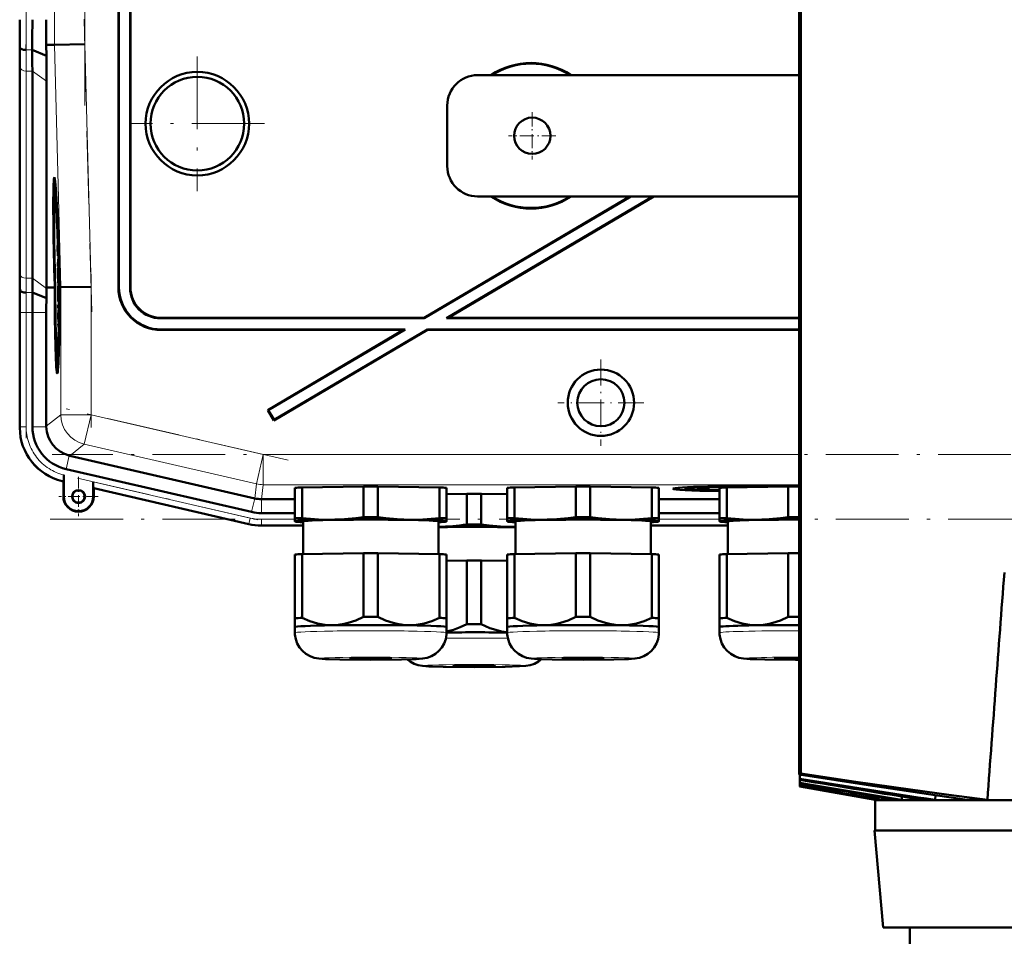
# Model space of a CAD drawing. Extents: x -1438 to 1837, y -1650 to 612.
# Tile 85 of 89: x 1179 to 1341, y 240 to 391. Entities that reach past the tile are written whole.
import ezdxf

# ---------------------------------------------------------------- set-up
doc = ezdxf.new("R2010")
doc.units = 0
doc.linetypes.add('DASHDOT', pattern=[18.5, 12, -3, 0.5, -3])

msp = doc.modelspace()

# ---------------------------------------------------------------- linework, layer by layer
at = {"color": 7, "linetype": 'DASHDOT', "lineweight": 18}
for p, q in [((1189.67, 496.55), (1189.67, 376.6)), ((1180.01, 381.55), (1180.01, 491.61)), ((1189.56, 390.81), (1190.82, 342.59)), ((1208.23, 384.67), (1208.23, 362.48)), ((1219.33, 373.58), (1197.13, 373.58)), ((1190.72, 348.78), (1190.72, 323.51)), ((1180.01, 321.75), (1180.01, 344.31)), ((1223.2, 318.12), (1186.6, 326.57)), ((1601.32, 319.07), (1184.33, 319.07)), ((1188.47, 315.15), (1219.77, 307.92)), ((1183.99, 308.36), (1601.67, 308.36))]:
    msp.add_line(p, q, dxfattribs=at)
at = {"color": 7, "lineweight": 50}
for p, q in [((1307.4, 487.9), (1307.4, 266.32)), ((1307.71, 487.87), (1307.71, 266.44)), ((1195.23, 346.57), (1195.23, 435.58)), ((1195.3, 346.64), (1195.3, 435.65)), ((1197.16, 435.65), (1197.16, 346.5)), ((1197.23, 435.58), (1197.23, 346.57)), ((1178.99, 386.15), (1178.95, 386.58)), ((1183.33, 386.58), (1184.67, 386.6)), ((1183.36, 384.78), (1183.33, 386.58)), ((1189.67, 386.66), (1184.67, 386.6)), ((1183.36, 384.78), (1181.01, 385.75)), ((1178.98, 349.51), (1178.98, 383.65)), ((1178.98, 349.51), (1178.98, 383.65)), ((1181.04, 348.09), (1181.04, 382.23)), ((1307.4, 381.58), (1254.43, 381.58)), ((1183.39, 346.58), (1183.39, 380.57)), ((1249.43, 366.58), (1249.43, 376.58)), ((1184.71, 362.94), (1184.91, 362.99)), ((1279.53, 361.58), (1245.62, 341.58)), ((1279.67, 361.58), (1245.64, 341.51)), ((1283.33, 361.58), (1249.3, 341.51)), ((1283.47, 361.58), (1249.56, 341.58)), ((1254.43, 361.58), (1307.4, 361.58)), ((1185.19, 355.49), (1185.2, 354.64)), ((1185.2, 354.64), (1185.23, 354.64)), ((1185.21, 354.69), (1185.22, 354.9)), ((1185.21, 354.69), (1185.23, 354.69)), ((1185.27, 353.52), (1185.26, 353.86)), ((1185.23, 352.99), (1185.26, 352.99)), ((1185.25, 352.27), (1185.23, 352.99)), ((1185.25, 352.27), (1185.3, 352.27)), ((1185.25, 351.78), (1185.25, 352.27)), ((1185.26, 353.03), (1185.27, 352.71)), ((1185.27, 353.67), (1185.27, 353.52)), ((1185.27, 352.71), (1185.28, 352.76)), ((1185.27, 352.71), (1185.31, 352.71)), ((1185.28, 352.83), (1185.31, 352.83)), ((1185.28, 352.76), (1185.28, 352.83)), ((1185.28, 352.76), (1185.31, 352.76)), ((1185.29, 352.32), (1185.3, 351.83)), ((1185.33, 351.55), (1185.24, 350.46)), ((1185.24, 350.05), (1185.33, 351.14)), ((1185.25, 351.78), (1185.33, 351.78)), ((1185.3, 351.83), (1185.33, 351.83)), ((1185.33, 351.55), (1185.33, 351.78)), ((1185.33, 351.55), (1185.34, 351.55)), ((1185.33, 351.14), (1185.33, 351.55)), ((1185.33, 351.14), (1185.35, 351.14)), ((1185.24, 350.46), (1185.24, 350.05)), ((1185.24, 350.05), (1185.39, 350.05)), ((1185.28, 349.8), (1185.39, 349.8)), ((1185.33, 349.8), (1185.33, 350.05)), ((1185.33, 349.61), (1185.34, 348.18)), ((1185.34, 349.61), (1185.33, 349.61)), ((1185.34, 349.61), (1185.4, 349.61)), ((1185.36, 347.78), (1185.34, 349.61)), ((1185.5, 349.08), (1185.46, 349.07)), ((1185.46, 349.07), (1185.5, 349.07)), ((1184.72, 346.6), (1184.67, 348.56)), ((1184.71, 348.56), (1184.77, 346.6)), ((1184.81, 346.6), (1184.76, 348.56)), ((1185.26, 348.53), (1185.31, 348.53)), ((1185.29, 347.83), (1185.26, 348.53)), ((1185.29, 347.83), (1185.31, 347.83)), ((1185.29, 347.33), (1185.29, 347.83)), ((1185.29, 347.33), (1185.46, 347.33)), ((1185.31, 347.88), (1185.31, 347.38)), ((1185.31, 347.38), (1185.36, 347.78)), ((1185.31, 347.38), (1185.46, 347.38)), ((1185.32, 348.67), (1185.34, 348.67)), ((1185.34, 348.18), (1185.32, 347.99)), ((1185.36, 347.78), (1185.45, 347.78)), ((1185.43, 348.57), (1185.47, 346.61)), ((1185.48, 348.06), (1185.53, 348.06)), ((1185.53, 348.06), (1185.48, 348.06)), ((1185.52, 346.61), (1185.48, 348.06)), ((1185.53, 348.06), (1185.56, 346.61)), ((1179.04, 346.15), (1179, 346.58)), ((1183.35, 344.8), (1181.06, 345.75)), ((1184.35, 346.59), (1183.39, 346.58)), ((1183.39, 346.43), (1183.39, 346.58)), ((1184.72, 346.59), (1184.35, 346.59)), ((1184.77, 346.6), (1184.81, 346.6)), ((1185.27, 346.79), (1185.29, 344.27)), ((1185.28, 346.79), (1185.27, 346.79)), ((1185.28, 346.79), (1185.47, 346.79)), ((1185.3, 344.91), (1185.28, 346.79)), ((1185.34, 346.74), (1185.47, 346.74)), ((1185.47, 346.61), (1185.52, 346.61)), ((1185.72, 346.61), (1185.56, 346.61)), ((1190.72, 346.67), (1185.72, 346.61)), ((1185.29, 344.27), (1185.46, 344.27)), ((1185.3, 344.32), (1185.36, 344.32)), ((1185.32, 345.21), (1185.37, 345.21)), ((1185.36, 344.81), (1185.36, 344.32)), ((1185.36, 344.32), (1185.46, 344.32)), ((1185.38, 345.56), (1185.47, 345.56)), ((1178.98, 323.43), (1178.98, 342.44)), ((1181.04, 323.63), (1181.04, 342.43)), ((1183.34, 323.72), (1183.34, 342.43)), ((1185.3, 343.73), (1185.3, 343.18)), ((1185.4, 343.73), (1185.3, 343.73)), ((1185.3, 343.18), (1185.39, 343.19)), ((1185.39, 343.19), (1185.31, 342.16)), ((1185.34, 342.07), (1185.4, 342.92)), ((1185.4, 343.73), (1185.45, 343.73)), ((1185.4, 342.92), (1185.4, 343.73)), ((1185.4, 342.92), (1185.44, 342.92)), ((1185.31, 342.16), (1185.31, 341.59)), ((1185.31, 341.59), (1185.41, 340.6)), ((1185.33, 341.88), (1185.34, 342.07)), ((1185.33, 341.88), (1185.43, 341.88)), ((1185.34, 341.7), (1185.33, 341.88)), ((1185.41, 340.94), (1185.34, 341.7)), ((1245.64, 341.51), (1202.16, 341.51)), ((1245.62, 341.58), (1202.23, 341.58)), ((1245.64, 341.51), (1245.62, 341.58)), ((1249.3, 341.51), (1249.56, 341.58)), ((1307.4, 341.51), (1249.3, 341.51)), ((1307.4, 341.58), (1249.56, 341.58)), ((1185.32, 340.57), (1185.33, 340.02)), ((1185.41, 340.57), (1185.32, 340.57)), ((1185.33, 340.02), (1185.39, 340.02)), ((1202.22, 339.58), (1242.23, 339.58)), ((1202.29, 339.65), (1242.48, 339.65)), ((1242.23, 339.58), (1219.83, 326.37)), ((1242.48, 339.65), (1219.93, 326.34)), ((1246.16, 339.58), (1220.85, 324.65)), ((1246.15, 339.65), (1220.87, 324.74)), ((1242.23, 339.58), (1242.48, 339.65)), ((1246.15, 339.65), (1307.4, 339.65)), ((1246.16, 339.58), (1246.15, 339.65)), ((1246.16, 339.58), (1307.4, 339.58)), ((1185.14, 334.14), (1185.33, 334.09)), ((1219.93, 326.34), (1219.83, 326.37)), ((1219.83, 326.37), (1220.85, 324.65)), ((1219.93, 326.34), (1220.87, 324.74)), ((1220.87, 324.74), (1220.85, 324.65)), ((1183.34, 323.72), (1183.34, 323.63)), ((1187.13, 318.87), (1187.21, 318.85)), ((1187.21, 318.85), (1217.69, 311.82)), ((1217.18, 309.57), (1186.61, 316.63)), ((1186.22, 315.67), (1186.21, 315.29)), ((1186.21, 315.29), (1186.21, 314.96)), ((1186.22, 312.12), (1186.22, 315.67)), ((1186.15, 314.62), (1185.95, 314.67)), ((1186.18, 314.65), (1186.15, 314.62)), ((1186.15, 312.12), (1186.15, 314.62)), ((1191.08, 314.55), (1191.08, 312.12)), ((1191.15, 313.47), (1191.11, 313.51)), ((1216.72, 307.56), (1191.15, 313.47)), ((1191.15, 313.47), (1191.15, 312.12)), ((1224.31, 308.52), (1224.31, 313.57)), ((1225.5, 313.62), (1235.62, 313.77)), ((1225.5, 308.57), (1225.5, 313.62)), ((1235.62, 308.72), (1235.62, 313.77)), ((1238, 313.77), (1248.12, 313.62)), ((1238, 308.72), (1238, 313.77)), ((1248.12, 308.57), (1248.12, 313.62)), ((1249.31, 308.52), (1249.31, 313.57)), ((1259.31, 308.52), (1259.31, 313.57)), ((1260.5, 313.62), (1270.62, 313.77)), ((1260.5, 308.57), (1260.5, 313.62)), ((1270.62, 308.72), (1270.62, 313.77)), ((1273, 313.77), (1283.12, 313.62)), ((1273, 308.72), (1273, 313.77)), ((1283.12, 308.57), (1283.12, 313.62)), ((1284.31, 308.52), (1284.31, 313.57)), ((1288.69, 313.41), (1288.63, 313.64)), ((1294.31, 308.52), (1294.31, 313.57)), ((1295.5, 313.62), (1305.62, 313.77)), ((1295.5, 308.57), (1295.5, 313.62)), ((1297.62, 313.65), (1297.62, 313.76)), ((1305.62, 308.72), (1305.62, 313.77)), ((1306.31, 313.89), (1306.31, 313.94)), ((1306.31, 313.94), (1306.31, 313.89)), ((1307.31, 313.94), (1307.31, 313.89)), ((1307.31, 313.89), (1307.31, 313.94)), ((1218.8, 311.69), (1218.81, 311.69)), ((1218.81, 311.69), (1224.31, 311.69)), ((1249.31, 312.52), (1252.67, 312.57)), ((1252.67, 307.52), (1252.67, 312.57)), ((1255.04, 312.57), (1259.31, 312.51)), ((1255.04, 307.52), (1255.04, 312.57)), ((1284.31, 311.69), (1294.31, 311.69)), ((1218.8, 309.39), (1224.31, 309.39)), ((1224.31, 308.52), (1224.31, 308.02)), ((1249.31, 308.02), (1249.31, 308.52)), ((1259.31, 308.52), (1259.31, 308.02)), ((1284.31, 309.39), (1294.31, 309.39)), ((1284.31, 308.02), (1284.31, 308.52)), ((1294.31, 308.52), (1294.31, 308.02)), ((1225.66, 307.33), (1218.8, 307.33)), ((1218.8, 307.33), (1225.66, 307.33)), ((1224.31, 308.02), (1224.31, 308)), ((1224.37, 307.98), (1224.31, 308)), ((1225.66, 302.63), (1225.66, 308.02)), ((1247.96, 308.02), (1247.96, 302.63)), ((1249.25, 307.98), (1249.31, 308)), ((1249.31, 308), (1249.31, 308.02)), ((1259.31, 308.02), (1259.31, 308)), ((1259.37, 307.98), (1259.31, 308)), ((1260.66, 302.63), (1260.66, 308.02)), ((1282.96, 308.02), (1282.96, 302.63)), ((1282.96, 307.33), (1295.66, 307.33)), ((1282.96, 307.33), (1295.66, 307.33)), ((1284.25, 307.98), (1284.31, 308)), ((1284.31, 308), (1284.31, 308.02)), ((1294.31, 308.02), (1294.31, 308)), ((1294.37, 307.98), (1294.31, 308)), ((1295.66, 302.63), (1295.66, 308.02)), ((1224.31, 302.57), (1224.31, 292.07)), ((1225.5, 302.62), (1235.62, 302.78)), ((1225.5, 302.62), (1225.5, 292.12)), ((1235.62, 302.78), (1235.62, 292.27)), ((1238, 302.78), (1248.12, 302.62)), ((1238, 302.78), (1238, 292.27)), ((1248.12, 302.62), (1248.12, 292.12)), ((1249.31, 302.57), (1249.31, 292.07)), ((1259.31, 302.57), (1259.31, 292.07)), ((1260.5, 302.62), (1270.62, 302.78)), ((1260.5, 302.62), (1260.5, 292.12)), ((1270.62, 302.78), (1270.62, 292.27)), ((1273, 302.78), (1283.12, 302.62)), ((1273, 302.78), (1273, 292.27)), ((1283.12, 302.62), (1283.12, 292.12)), ((1284.31, 302.57), (1284.31, 292.07)), ((1294.31, 302.57), (1294.31, 292.07)), ((1295.5, 302.62), (1305.62, 302.78)), ((1295.5, 302.62), (1295.5, 292.12)), ((1305.62, 302.78), (1305.62, 292.27)), ((1249.31, 301.53), (1252.67, 301.58)), ((1252.67, 301.58), (1252.67, 291.07)), ((1255.04, 301.58), (1259.31, 301.51)), ((1255.04, 301.58), (1255.04, 291.07)), ((1224.31, 292.07), (1224.31, 290.61)), ((1224.31, 289.66), (1224.31, 290.61)), ((1249.31, 290.61), (1249.31, 292.07)), ((1249.31, 290.61), (1249.31, 289.66)), ((1249.31, 290.61), (1249.31, 290.61)), ((1249.31, 290.6), (1249.31, 290.61)), ((1259.31, 292.07), (1259.31, 290.61)), ((1259.31, 289.66), (1259.31, 290.61)), ((1284.31, 290.61), (1284.31, 292.07)), ((1284.31, 290.61), (1284.31, 289.66)), ((1284.31, 290.61), (1284.31, 290.61)), ((1284.31, 290.6), (1284.31, 290.61)), ((1294.31, 292.07), (1294.31, 290.61)), ((1294.31, 289.66), (1294.31, 290.61)), ((1306.81, 285.21), (1307.4, 285.21)), ((1307.4, 266.32), (1307.71, 266.44)), ((1307.4, 266.32), (1307.53, 266.3)), ((1307.53, 266.3), (1307.53, 265.58)), ((1307.53, 265.58), (1307.53, 265.44)), ((1307.53, 265.44), (1307.53, 264.9)), ((1308.49, 264.74), (1307.53, 264.9)), ((1307.53, 264.9), (1307.53, 264.8)), ((1308.49, 264.63), (1307.53, 264.8)), ((1307.53, 264.8), (1307.53, 264.47)), ((1307.53, 264.47), (1307.53, 264.41)), ((1307.53, 264.41), (1307.53, 264.3)), ((1307.53, 264.41), (1320.63, 262.11)), ((1307.53, 264.3), (1307.53, 264.3)), ((1307.53, 264.3), (1319.95, 262.11)), ((1319.93, 262.11), (1307.53, 264.3)), ((1319.93, 262.11), (1319.95, 262.11)), ((1319.93, 262.11), (1319.93, 262.08)), ((1319.93, 262.08), (1343.37, 262.08)), ((1319.93, 262.08), (1319.93, 257.08)), ((1319.95, 262.23), (1319.95, 262.11)), ((1320.63, 262.11), (1321.14, 262.11)), ((1321.16, 262.46), (1321.14, 262.11)), ((1323.2, 262.11), (1324.32, 262.11)), ((1324.35, 262.68), (1324.32, 262.11)), ((1327.87, 262.11), (1329.83, 262.11)), ((1329.88, 262.87), (1329.83, 262.11)), ((1335.09, 262.11), (1338.44, 262.11)), ((1466, 257.08), (1319.85, 257.08)), ((1321.25, 241.08), (1319.85, 257.08)), ((1321.25, 241.08), (1345.45, 241.08)), ((1325.67, 241.08), (1325.67, 237.08))]:
    msp.add_line(p, q, dxfattribs=at)
at = {"color": 7, "lineweight": 18}
for p, q in [((1184.67, 486.56), (1184.67, 386.6)), ((1189.67, 386.66), (1189.67, 486.49)), ((1184.67, 386.6), (1185.72, 346.61)), ((1190.72, 346.67), (1189.67, 386.66)), ((1181.01, 385.75), (1179.99, 385.75)), ((1179.01, 382.92), (1179.01, 348.77)), ((1181.04, 382.23), (1180.01, 382.23)), ((1180.01, 348.09), (1180.01, 382.23)), ((1183.39, 380.57), (1181.04, 382.23)), ((1181.04, 348.09), (1180.01, 348.09)), ((1183.39, 346.43), (1181.04, 348.09)), ((1179, 346.58), (1178.95, 346.58)), ((1181.06, 345.75), (1180.03, 345.75)), ((1185.72, 346.61), (1185.72, 325.61)), ((1190.72, 325.61), (1190.72, 346.67)), ((1195.23, 346.57), (1195.3, 346.64)), ((1197.23, 346.57), (1197.16, 346.5)), ((1179.01, 342.43), (1178.98, 342.43)), ((1180.01, 342.43), (1179.01, 342.43)), ((1179.01, 323.63), (1179.01, 342.43)), ((1180.01, 342.43), (1181.04, 342.43)), ((1180.01, 323.63), (1180.01, 342.43)), ((1183.34, 342.43), (1181.04, 342.43)), ((1202.16, 341.51), (1202.23, 341.58)), ((1202.22, 339.58), (1202.29, 339.65)), ((1185.72, 325.61), (1183.34, 323.72)), ((1185.72, 325.61), (1190.72, 325.61)), ((1190.72, 325.61), (1189.59, 320.74)), ((1219.08, 319.07), (1190.72, 325.61)), ((1179.01, 323.63), (1178.98, 323.63)), ((1179.01, 323.63), (1180.01, 323.63)), ((1183.34, 323.63), (1181.04, 323.63)), ((1187.21, 318.85), (1189.59, 320.74)), ((1217.96, 314.2), (1189.59, 320.74)), ((1187.13, 318.87), (1186.61, 316.63)), ((1219.08, 319.07), (1217.96, 314.2)), ((1219.08, 319.07), (1219.08, 314.07)), ((1219.08, 319.07), (1307.4, 319.07)), ((1186.15, 314.66), (1186.15, 314.62)), ((1186.18, 314.65), (1186.15, 314.66)), ((1216.95, 308.57), (1191.08, 314.55)), ((1191.11, 313.51), (1216.73, 307.6)), ((1217.96, 314.2), (1217.69, 311.82)), ((1218.81, 311.69), (1219.08, 314.07)), ((1307.4, 314.07), (1219.08, 314.07)), ((1186.22, 312.12), (1186.15, 312.12)), ((1191.08, 312.12), (1191.15, 312.12)), ((1217.7, 311.81), (1217.18, 309.57)), ((1218.8, 311.69), (1218.8, 309.39)), ((1216.73, 307.6), (1216.95, 308.57)), ((1218.8, 308.36), (1224.31, 308.36)), ((1218.8, 307.36), (1218.8, 308.36)), ((1284.31, 308.36), (1294.31, 308.36)), ((1216.73, 307.6), (1216.72, 307.56)), ((1218.8, 307.36), (1225.66, 307.36)), ((1218.8, 307.36), (1218.8, 307.33)), ((1282.96, 307.36), (1295.66, 307.36))]:
    msp.add_line(p, q, dxfattribs=at)
at = {"color": 7, "linetype": 'DASHDOT', "lineweight": 18, "ltscale": 0.195001}
for p, q in [((1263.43, 375.48), (1263.43, 367.68)), ((1267.33, 371.58), (1259.53, 371.58))]:
    msp.add_line(p, q, dxfattribs=at)
at = {"color": 7, "linetype": 'DASHDOT', "lineweight": 18, "ltscale": 0.355368}
msp.add_line((1274.74, 334.68), (1274.74, 320.47), dxfattribs=at)
at = {"color": 7, "linetype": 'DASHDOT', "lineweight": 18, "ltscale": 0.355365}
msp.add_line((1281.85, 327.58), (1267.63, 327.58), dxfattribs=at)
at = {"color": 7, "linetype": 'DASHDOT', "lineweight": 18, "ltscale": 0.1625}
for p, q in [((1188.65, 315.37), (1188.65, 308.87)), ((1191.9, 312.12), (1185.4, 312.12))]:
    msp.add_line(p, q, dxfattribs=at)
at = {"color": 7, "lineweight": 50}
for points in [[(1185.23, 354.25), (1185.23, 354.2), (1185.22, 354.04), (1185.21, 352.98)], [(1185.25, 354.14), (1185.24, 354.23), (1185.23, 354.25)], [(1185.21, 352.98), (1185.24, 351.92), (1185.25, 351.78)], [(1185.23, 352.99), (1185.23, 353.69), (1185.23, 353.74), (1185.24, 353.75)], [(1185.24, 353.75), (1185.24, 353.73), (1185.26, 353.51), (1185.26, 353.03)], [(1185.28, 349.8), (1185.26, 349.69), (1185.26, 349.51)], [(1185.26, 348.53), (1185.27, 349.2), (1185.28, 349.31)], [(1185.32, 348.67), (1185.29, 349.71), (1185.28, 349.78), (1185.28, 349.8)], [(1185.28, 349.31), (1185.29, 349.2), (1185.31, 348.54)], [(1185.25, 348.53), (1185.28, 347.47), (1185.29, 347.33)], [(1185.34, 346.74), (1185.33, 346.56), (1185.31, 345.67)], [(1185.32, 345.21), (1185.34, 346.17), (1185.34, 346.23), (1185.35, 346.25)], [(1185.38, 345.56), (1185.36, 346.52), (1185.35, 346.69), (1185.34, 346.74)], [(1185.35, 346.25), (1185.36, 346.13), (1185.37, 345.55)], [(1185.36, 344.32), (1185.38, 344.83), (1185.38, 345.56)], [(1185.37, 345.55), (1185.37, 344.88), (1185.36, 344.83), (1185.36, 344.81)], [(1186.21, 314.96), (1186.19, 314.67), (1186.18, 314.65), (1186.18, 314.65)], [(1230.56, 308.3), (1229.38, 308.3), (1228.2, 308.34), (1226.86, 308.43), (1225.5, 308.57)], [(1235.62, 308.72), (1234.34, 308.55), (1233.08, 308.43), (1231.82, 308.34), (1230.56, 308.3)], [(1243.06, 308.3), (1241.8, 308.34), (1240.55, 308.43), (1239.28, 308.55), (1238, 308.72)], [(1248.12, 308.57), (1246.76, 308.43), (1245.42, 308.34), (1244.24, 308.3), (1243.06, 308.3)], [(1265.56, 308.3), (1264.38, 308.3), (1263.2, 308.34), (1261.86, 308.43), (1260.5, 308.57)], [(1270.62, 308.72), (1269.34, 308.55), (1268.08, 308.43), (1266.82, 308.34), (1265.56, 308.3)], [(1278.06, 308.3), (1276.8, 308.34), (1275.55, 308.43), (1274.28, 308.55), (1273, 308.72)], [(1283.12, 308.57), (1281.76, 308.43), (1280.42, 308.34), (1279.24, 308.3), (1278.06, 308.3)], [(1300.56, 308.3), (1299.38, 308.3), (1298.2, 308.34), (1296.86, 308.43), (1295.5, 308.57)], [(1305.62, 308.72), (1304.34, 308.55), (1303.08, 308.43), (1301.82, 308.34), (1300.56, 308.3)], [(1260.11, 307.1), (1258.85, 307.14), (1257.59, 307.23), (1256.33, 307.35), (1255.04, 307.52)], [(1230.56, 290.9), (1229.94, 290.91), (1229.31, 290.96), (1228.66, 291.06), (1228.02, 291.2), (1226.76, 291.59), (1225.5, 292.12)], [(1235.62, 292.27), (1234.37, 291.7), (1233.11, 291.28), (1232.46, 291.11), (1231.8, 291), (1231.18, 290.93), (1230.56, 290.9)], [(1243.06, 290.9), (1242.44, 290.93), (1241.82, 291), (1241.17, 291.11), (1240.52, 291.28), (1239.26, 291.7), (1238, 292.27)], [(1248.12, 292.12), (1246.87, 291.59), (1245.61, 291.2), (1244.96, 291.06), (1244.31, 290.96), (1243.69, 290.91), (1243.06, 290.9)], [(1265.56, 290.9), (1264.94, 290.91), (1264.31, 290.96), (1263.66, 291.06), (1263.02, 291.2), (1261.76, 291.59), (1260.5, 292.12)], [(1270.62, 292.27), (1269.37, 291.7), (1268.11, 291.28), (1267.46, 291.11), (1266.8, 291), (1266.18, 290.93), (1265.56, 290.9)], [(1278.06, 290.9), (1277.44, 290.93), (1276.82, 291), (1276.17, 291.11), (1275.52, 291.28), (1274.26, 291.7), (1273, 292.27)], [(1283.12, 292.12), (1281.87, 291.59), (1280.61, 291.2), (1279.96, 291.06), (1279.31, 290.96), (1278.69, 290.91), (1278.06, 290.9)], [(1300.56, 290.9), (1299.94, 290.91), (1299.31, 290.96), (1298.66, 291.06), (1298.02, 291.2), (1296.76, 291.59), (1295.5, 292.12)], [(1305.62, 292.27), (1304.37, 291.7), (1303.11, 291.28), (1302.46, 291.11), (1301.8, 291), (1301.18, 290.93), (1300.56, 290.9)], [(1252.67, 291.07), (1251.55, 290.56), (1250.43, 290.16), (1249.31, 289.88)], [(1259.31, 289.74), (1258.36, 289.89), (1257.41, 290.12), (1256.46, 290.44), (1255.75, 290.74), (1255.04, 291.07)], [(1236.81, 285.21), (1231.74, 285.25), (1229.34, 285.32), (1228.26, 285.4), (1227.5, 285.54), (1226.81, 285.79), (1226.14, 286.17), (1225.56, 286.66), (1225.07, 287.24), (1224.69, 287.9), (1224.44, 288.61), (1224.32, 289.36), (1224.31, 289.66)], [(1236.81, 285.21), (1241.89, 285.25), (1244.28, 285.32), (1245.36, 285.4), (1246.12, 285.54), (1246.82, 285.79), (1247.48, 286.17), (1248.06, 286.66), (1248.55, 287.24), (1248.93, 287.9), (1249.18, 288.61), (1249.3, 289.36), (1249.31, 289.66)], [(1271.81, 285.21), (1266.74, 285.25), (1264.34, 285.32), (1263.26, 285.4), (1262.5, 285.54), (1261.81, 285.79), (1261.14, 286.17), (1260.56, 286.66), (1260.07, 287.24), (1259.69, 287.9), (1259.44, 288.61), (1259.32, 289.36), (1259.31, 289.66)], [(1271.81, 285.21), (1276.89, 285.25), (1279.28, 285.32), (1280.36, 285.4), (1281.12, 285.54), (1281.82, 285.79), (1282.48, 286.17), (1283.06, 286.66), (1283.55, 287.24), (1283.93, 287.9), (1284.18, 288.61), (1284.3, 289.36), (1284.31, 289.66)], [(1306.81, 285.21), (1301.74, 285.25), (1299.34, 285.32), (1298.26, 285.4), (1297.5, 285.54), (1296.81, 285.79), (1296.14, 286.17), (1295.56, 286.66), (1295.07, 287.24), (1294.69, 287.9), (1294.44, 288.61), (1294.32, 289.36), (1294.31, 289.66)], [(1253.86, 284.01), (1248.77, 284.05), (1246.38, 284.12), (1245.37, 284.2), (1244.63, 284.32), (1243.95, 284.55), (1243.29, 284.9), (1242.8, 285.27)], [(1253.86, 284.01), (1258.95, 284.05), (1261.35, 284.13), (1262.36, 284.2), (1263.11, 284.33), (1263.79, 284.56), (1264.46, 284.92), (1264.95, 285.3)], [(1307.4, 266.32), (1318.77, 264.55), (1329.83, 262.88), (1335.09, 262.11)], [(1307.71, 266.44), (1316.79, 265.09), (1325.75, 263.81), (1332.11, 262.94), (1338.44, 262.11)]]:
    msp.add_lwpolyline(points, dxfattribs=at)
for centre, radius in [((1208.23, 373.58), 8.54), ((1208.23, 373.58), 7.72), ((1263.43, 371.58), 3), ((1274.74, 327.58), 5.47), ((1274.74, 327.58), 3.88), ((1188.65, 312.12), 1.07), ((1188.65, 312.12), 1)]:
    msp.add_circle(centre, radius, dxfattribs=at)
for centre, radius, start, end in [((831.9, 390.63), 347.08, 359.3309, 0.0147), ((760.97, 390.61), 420.07, 359.3362, 0.0142), ((657.43, 390.68), 525.91, 359.5531, 0.0043), ((971.62, 383.4), 207.36, 0.0695, 0.8788), ((930.53, 381.93), 250.51, 0.0685, 0.8723), ((882, 380.22), 301.39, 0.0679, 0.8668), ((1263.23, 371.58), 12, 56.4427, 123.5573), ((1263.23, 371.58), 11.9, 57.2111, 122.7889), ((1254.43, 376.58), 5, 90, 180), ((1254.43, 366.58), 5, 180, 270), ((1184.77, 362.88), 0.0805, 131.3824, 175.1607), ((1263.23, 371.58), 12, 236.4427, 303.5573), ((1263.23, 371.58), 11.9, 237.2111, 302.7889), ((1185.08, 354.69), 0.129, 340.7839, 4.1342), ((1212.26, 353.12), 26.99, 179.3878, 180.6002), ((1182.43, 352.55), 2.88, 355.3642, 0.8659), ((1180.36, 352.21), 4.95, 355.5549, 0.5649), ((971.76, 349.76), 207.22, 359.1215, 359.9313), ((1391.63, 349.76), 212.65, 180.0672, 180.8563), ((1215.82, 348.92), 30.57, 178.907, 180.7397), ((1350.34, 348.29), 169.29, 180.0674, 180.8603), ((1167.35, 348.28), 17.96, 358.714, 0.8172), ((1151.95, 348.36), 33.37, 359.353, 0.5324), ((831.39, 342.52), 347.59, 359.9857, 0.6685), ((1536.31, 342.52), 357.33, 179.3489, 180.0131), ((1465.44, 342.5), 284.4, 179.3457, 180.0134), ((1298.16, 343.45), 114.81, 178.509, 179.3265), ((1127.04, 346.17), 58.27, 358.7578, 359.5115), ((1202.22, 346.57), 6.99, 179.9842, 270.0158), ((1202.29, 346.64), 6.99, 179.9842, 270.0158), ((1202.15, 346.5), 5, 179.9843, 270.0157), ((1202.22, 346.57), 5, 179.9843, 270.0157), ((1383.73, 342.49), 200.39, 179.3393, 180.0144), ((1185.17, 344.31), 0.129, 340.7839, 4.1342), ((1163.38, 345.24), 21.94, 357.5981, 359.9187), ((1187.97, 323.43), 8.99, 179.9916, 257.0084), ((1188.23, 323.63), 7.18, 179.9917, 257.0084), ((1188.34, 323.73), 5, 181.055, 255.9535), ((1188.65, 312.12), 2.5, 180, 360), ((1188.65, 312.12), 2.43, 180, 360), ((1218.8, 316.58), 7.19, 257.0007, 269.9996), ((1218.8, 316.58), 9.25, 257.0008, 269.9996), ((1218.8, 316.58), 9.25, 257.0007, 269.9996), ((1246.85, 346.22), 39.13, 271.6211, 278.5521), ((1260.64, 342.13), 35.03, 269.1343, 270.0373), ((20167.06, -1125.77), 18879.7, 175.67028, 175.784289), ((1649.47, 2391.79), 2153.53, 260.86372, 261.46417), ((1867.08, 3624.35), 3405.21, 260.54212, 260.88891), ((1981.64, 4273.92), 4065.3, 260.4688, 260.69488), ((2700.44, 8346.98), 8201.33, 260.228319, 260.332568), ((3360.69, 12095.46), 12007.83, 260.154874, 260.220765)]:
    msp.add_arc(centre, radius, start, end, dxfattribs=at)
at = {"color": 7, "lineweight": 18}
for centre, radius, start, end in [((795.41, 390.62), 383.61, 359.3319, 0.0146), ((761.21, 390.61), 418.8, 359.3343, 0.0144), ((949.92, 382.64), 229.1, 0.0694, 0.8776), ((930.1, 381.93), 249.92, 0.0689, 0.8746), ((1369.93, 349), 190.91, 180.0672, 180.8551), ((1350, 348.29), 169.99, 180.0672, 180.857), ((1499.84, 342.51), 320.83, 179.3498, 180.013), ((1465.64, 342.5), 285.63, 179.3484, 180.0131), ((1188.23, 323.63), 9.21, 179.995, 257.0049), ((1188.19, 323.63), 8.17, 179.9533, 198.521), ((1188.16, 323.59), 8.13, 198.374, 217.9741), ((1188.18, 323.58), 8.15, 217.7959, 237.3863), ((1188.21, 323.6), 8.18, 237.2765, 255.8645), ((1219.08, 319.07), 5, 257, 270), ((1218.8, 316.56), 8.2, 256.9878, 270.0122), ((1218.8, 316.58), 9.21, 257.0008, 269.9996)]:
    msp.add_arc(centre, radius, start, end, dxfattribs=at)
at = {"color": 7, "lineweight": 50}
for centre, major_axis, ratio, start_param, end_param in [((1179.99, 386.16), (1, 0), 0.414255, 3.173659, 4.709544), ((1185.09, 348.59), (-0.42, 16.16), 0.026173, 6.280576, 7.855052), ((1185.09, 348.59), (-0.42, 16.16), 0.026173, 4.741634, 6.280576), ((1185.09, 348.5), (0.38, -14.44), 0.026173, 3.226889, 4.707021), ((1185.09, 348.5), (0.38, -14.44), 0.026173, 1.609988, 3.148207), ((1185.09, 348.59), (-0.33, 12.78), 0.026173, 6.282843, 7.855052), ((1185.09, 348.59), (-0.33, 12.78), 0.026173, 4.710405, 6.280451), ((1185.61, 348.57), (0.09, -10.11), 0.026177, 4.834336, 4.888689), ((1180.03, 346.16), (1, 0), 0.414215, 3.173659, 4.709549), ((1185.13, 348.57), (0.14, -16.16), 0.026177, 4.834429, 4.834737), ((1185.14, 348.55), (0, -16.16), 0.026176, 4.834208, 6.285691), ((1185.14, 348.6), (0, 14.46), 0.026176, 1.709834, 3.133726), ((1185.14, 348.56), (0, -12.78), 0.026176, 4.866384, 6.285706), ((1185.14, 348.56), (0, -12.78), 0.026176, 0.00252, 1.417487), ((1185.14, 348.6), (0, 14.46), 0.026176, 3.133726, 4.574036), ((1185.14, 348.55), (0, -16.16), 0.026176, 0.002506, 1.449971), ((1185.61, 348.57), (0.09, -10.11), 0.026177, 5.150868, 5.21111), ((1191.11, 314.54), (0, -1.03), 0.034024, 4.704525, 6.240414), ((1236.81, 313.41), (13.8, 0), 0.026177, 2.531934, 2.704054), ((1236.81, 313.41), (13.8, 0), 0.026177, 1.484737, 1.656856), ((1236.81, 313.41), (13.8, 0), 0.026177, 0.437539, 0.609658), ((1271.81, 313.41), (13.8, 0), 0.026177, 2.531934, 2.704054), ((1271.81, 313.41), (13.8, 0), 0.026177, 1.484737, 1.656856), ((1271.81, 313.41), (13.8, 0), 0.026177, 0.437539, 0.609658), ((1306.81, 313.41), (-20.18, 0), 0.026177, 6.280911, 7.185931), ((1306.81, 313.41), (-20.18, 0), 0.026177, 4.73717, 6.280911), ((1306.81, 313.41), (-18.12, 0), 0.026177, 4.739988, 6.290255), ((1306.81, 313.41), (-18.12, 0), 0.026177, 0.00707, 0.809447), ((1306.81, 313.41), (-16.2, 0), 0.026177, 6.280893, 6.972835), ((1306.81, 313.41), (-16.2, 0), 0.026177, 4.712389, 6.280893), ((1306.81, 313.41), (13.8, 0), 0.026177, 2.531934, 2.704054), ((1306.81, 313.41), (13.8, 0), 0.026177, 1.528144, 1.656856), ((1306.81, 313.41), (-16.2, 0), 0.026177, 4.676079, 4.712389), ((1306.81, 313.41), (-20.18, 0), 0.026177, 4.683216, 4.687608), ((1306.81, 313.41), (-18.12, 0), 0.026177, 4.679897, 4.68479), ((1218.81, 316.69), (4.97, -0.57), 0.999653, 4.598982, 4.823231), ((1253.86, 312.21), (13.8, 0), 0.026177, 1.484737, 1.656856), ((1236.81, 308.36), (-13.8, 0), 0.026177, 5.673527, 5.845646), ((1236.81, 308.02), (12.5, 0), 0.026177, 6.185296, 9.424778), ((1236.81, 308.36), (-13.8, 0), 0.026177, 4.626329, 4.798449), ((1236.81, 308.36), (-13.8, 0), 0.026177, 3.579132, 3.751251), ((1271.81, 308.36), (-13.8, 0), 0.026177, 5.673527, 5.845646), ((1271.81, 308.02), (12.5, 0), 0.026177, 6.185296, 9.424778), ((1271.81, 308.36), (-13.8, 0), 0.026177, 4.626329, 4.798449), ((1271.81, 308.36), (-13.8, 0), 0.026177, 3.579132, 3.751251), ((1306.81, 308.36), (-13.8, 0), 0.026177, 5.673527, 5.845646), ((1306.81, 308.02), (12.5, 0), 0.026177, 1.523632, 3.141593), ((1306.81, 308.36), (-13.8, 0), 0.026177, 4.669741, 4.798449), ((1236.81, 308.02), (12.5, 0), 0.026177, 3.141593, 3.239482), ((1236.81, 308.02), (12.5, 0), 0.026177, 3.239482, 3.610643), ((1236.81, 308.02), (11.15, 0), 0.026177, 0, 3.141593), ((1236.81, 308.02), (12.5, 0), 0.026177, 5.814135, 6.185296), ((1253.86, 306.82), (12.5, 0), 0.026177, 0.995399, 2.062164), ((1253.86, 306.82), (11.15, 0), 0.026177, 0.914669, 2.12817), ((1253.86, 307.16), (-13.8, 0), 0.026177, 4.626329, 4.798449), ((1271.81, 308.02), (12.5, 0), 0.026177, 3.141593, 3.239482), ((1271.81, 308.02), (12.5, 0), 0.026177, 3.239482, 3.610643), ((1271.81, 308.02), (11.15, 0), 0.026177, 0, 3.141593), ((1271.81, 308.02), (12.5, 0), 0.026177, 5.814135, 6.185296), ((1306.81, 308.02), (12.5, 0), 0.026177, 3.141593, 3.239482), ((1306.81, 308.02), (12.5, 0), 0.026177, 3.239482, 3.610643), ((1306.81, 308.02), (11.15, 0), 0.026177, 1.517732, 3.141593), ((1236.81, 302.42), (13.8, 0), 0.026177, 2.531934, 2.704054), ((1236.81, 302.42), (13.8, 0), 0.026177, 1.484737, 1.656856), ((1236.81, 302.42), (13.8, 0), 0.026177, 0.437539, 0.609658), ((1271.81, 302.42), (13.8, 0), 0.026177, 2.531934, 2.704054), ((1271.81, 302.42), (13.8, 0), 0.026177, 1.484737, 1.656856), ((1271.81, 302.42), (13.8, 0), 0.026177, 0.437539, 0.609658), ((1306.81, 302.42), (13.8, 0), 0.026177, 2.531934, 2.704054), ((1306.81, 302.42), (13.8, 0), 0.026177, 1.528144, 1.656856), ((1253.86, 301.22), (13.8, 0), 0.026177, 1.484737, 1.656856), ((1236.81, 291.91), (-13.8, 0), 0.026177, 5.673527, 5.845646), ((1236.81, 291.91), (-13.8, 0), 0.026177, 4.626329, 4.798449), ((1236.81, 291.91), (-13.8, 0), 0.026177, 3.579132, 3.751251), ((1271.81, 291.91), (-13.8, 0), 0.026177, 5.673527, 5.845646), ((1271.81, 291.91), (-13.8, 0), 0.026177, 4.626329, 4.798449), ((1271.81, 291.91), (-13.8, 0), 0.026177, 3.579132, 3.751251), ((1306.81, 291.91), (-13.8, 0), 0.026177, 5.673527, 5.845646), ((1306.81, 291.91), (-13.8, 0), 0.026177, 4.669741, 4.798449), ((1236.81, 290.61), (12.5, 0), 0.026177, 0, 3.141593), ((1253.86, 290.71), (-13.8, 0), 0.026177, 4.626329, 4.798449), ((1271.81, 290.61), (12.5, 0), 0.026177, 0, 3.141593), ((1306.81, 290.61), (12.5, 0), 0.026177, 1.523632, 3.141593), ((1253.86, 289.41), (12.5, 0), 0.026177, 1.119461, 1.943175), ((1236.81, 285.42), (3.5, 0), 0.026177, 0, 3.141593), ((1236.81, 285.42), (3.5, 0), 0.026177, 3.141593, 6.283185), ((1253.86, 284.22), (3.5, 0), 0.026177, 0, 3.141593), ((1253.86, 284.22), (3.5, 0), 0.026177, 3.141593, 6.283185), ((1271.81, 285.42), (3.5, 0), 0.026177, 0, 3.141593), ((1271.81, 285.42), (3.5, 0), 0.026177, 3.141593, 6.283185), ((1306.81, 285.42), (3.5, 0), 0.026177, 1.401751, 3.141593), ((1306.81, 285.42), (3.5, 0), 0.026177, 3.141593, 4.881418)]:
    msp.add_ellipse(centre, major_axis=major_axis, ratio=ratio, start_param=start_param, end_param=end_param, dxfattribs=at)
at = {"color": 7, "lineweight": 18}
for centre, major_axis, ratio, start_param, end_param in [((1180.01, 382.94), (-1, 0), 0.707107, 0.034907, 1.570796), ((1180.01, 348.8), (-1, 0), 0.707107, 0.034907, 1.570796), ((1190.72, 325.61), (-3.11, 3.91), 0.999441, 0.899117, 2.242476), ((1236.81, 289.66), (12.5, 0), 0.026177, 1.047198, 3.141593), ((1236.81, 289.66), (12.5, 0), 0.026177, 0, 1.047198), ((1271.81, 289.66), (12.5, 0), 0.026177, 1.047198, 3.141593), ((1271.81, 289.66), (12.5, 0), 0.026177, 0, 1.047198), ((1306.81, 289.66), (12.5, 0), 0.026177, 1.523632, 3.141593), ((1253.86, 288.46), (12.5, 0), 0.026177, 1.11074, 1.951397), ((1236.81, 285.42), (8.26, 0), 0.026177, 1.570796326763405, 7.853981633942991), ((1271.81, 285.42), (8.26, 0), 0.026177, 1.570796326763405, 7.853981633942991), ((1306.81, 285.42), (8.26, 0), 0.026177, 1.499167, 4.783659), ((1253.86, 284.22), (8.26, 0), 0.026177, 1.570796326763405, 7.853981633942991)]:
    msp.add_ellipse(centre, major_axis=major_axis, ratio=ratio, start_param=start_param, end_param=end_param, dxfattribs=at)

doc.saveas('drawing.dxf')
